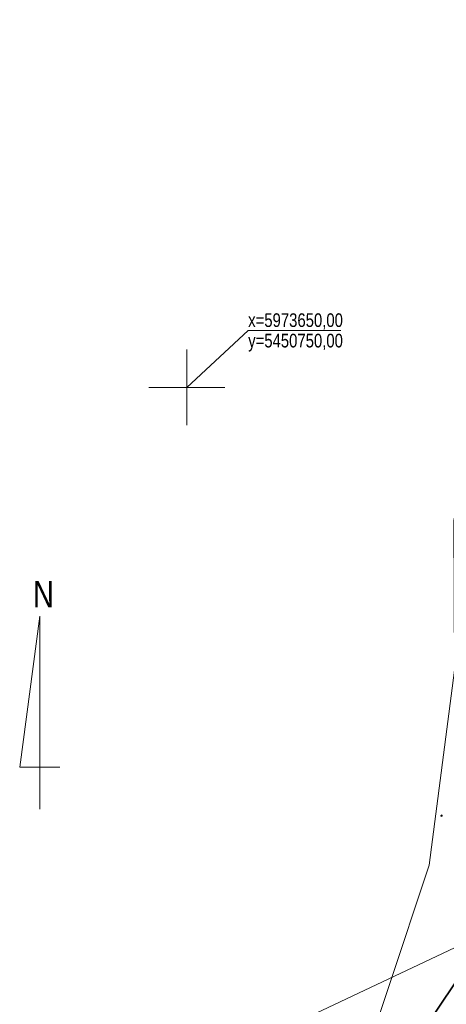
# Model space of a CAD drawing. Header units: metres. Extents: x 5450672 to 5451002, y 5973437 to 5973741.
# Tile 21 of 54: x 5450739 to 5450767, y 5973609 to 5973674. Entities that reach past the tile are written whole.
import ezdxf
from ezdxf.enums import TextEntityAlignment as Align

# ---------------------------------------------------------------- set-up
doc = ezdxf.new("R2010")
doc.units = ezdxf.units.M
for name, color, linetype, lineweight in [('GESDZI', 7, 'CONTINUOUS', 18), ('GSPWPN', 7, 'CONTINUOUS', 13), ('GULEPR', 1, 'CONTINUOUS', 18), ('GULLOB', 7, 'CONTINUOUS', 35), ('GULTPR', 30, 'CONTINUOUS', 18), ('siatka', 7, 'CONTINUOUS', 18)]:
    doc.layers.add(name, color=color, linetype=linetype, lineweight=lineweight)
doc.styles.add('Arial', font='Arial.ttf')

msp = doc.modelspace()

# ---------------------------------------------------------------- hatches: boundary and pattern name
at = {"layer": 'GSPWPN', "linetype": 'Continuous', "lineweight": 13, "true_color": 0x000000}
msp.add_hatch(color=18, dxfattribs=at).paths.add_polyline_path([(5450766.747, 5973621.772), (5450766.751, 5973621.782), (5450766.758, 5973621.792), (5450766.768, 5973621.799), (5450766.778, 5973621.803), (5450766.79, 5973621.805), (5450766.802, 5973621.803), (5450766.812, 5973621.799), (5450766.822, 5973621.792), (5450766.829, 5973621.782), (5450766.833, 5973621.772), (5450766.835, 5973621.76), (5450766.833, 5973621.748), (5450766.829, 5973621.737), (5450766.822, 5973621.728), (5450766.812, 5973621.721), (5450766.802, 5973621.717), (5450766.79, 5973621.715), (5450766.778, 5973621.717), (5450766.768, 5973621.721), (5450766.758, 5973621.728), (5450766.751, 5973621.737), (5450766.747, 5973621.748), (5450766.745, 5973621.76)])

# ---------------------------------------------------------------- linework, layer by layer
at = {"layer": 'GESDZI', "color": 7, "linetype": 'Continuous', "lineweight": 18, "flags": 128}
for points in [[(5450756.939, 5973607.992), (5450783.117, 5973620.365)], [(5450783.117, 5973620.365), (5450756.939, 5973607.992)]]:
    msp.add_lwpolyline(points, dxfattribs=at)
at = {"layer": 'GSPWPN', "color": 7, "linetype": 'Continuous', "lineweight": 13, "flags": 128}
msp.add_lwpolyline([(5450766.747, 5973621.772), (5450766.751, 5973621.782), (5450766.758, 5973621.792), (5450766.768, 5973621.799), (5450766.778, 5973621.803), (5450766.79, 5973621.805), (5450766.802, 5973621.803), (5450766.812, 5973621.799), (5450766.822, 5973621.792), (5450766.829, 5973621.782), (5450766.833, 5973621.772), (5450766.835, 5973621.76), (5450766.833, 5973621.748), (5450766.829, 5973621.737), (5450766.822, 5973621.728), (5450766.812, 5973621.721), (5450766.802, 5973621.717), (5450766.79, 5973621.715), (5450766.778, 5973621.717), (5450766.768, 5973621.721), (5450766.758, 5973621.728), (5450766.751, 5973621.737), (5450766.747, 5973621.748), (5450766.745, 5973621.76)], close=True, dxfattribs=at)
at = {"layer": 'GULEPR', "color": 1, "linetype": 'Continuous', "lineweight": 18, "flags": 128}
for points in [[(5450766.204, 5973608.543), (5450777.454, 5973625.357), (5450783.101, 5973632.97), (5450788.895, 5973640.336), (5450794.789, 5973647.705), (5450800.46, 5973655.178), (5450806.53, 5973663.023), (5450811.87, 5973670.196), (5450812.159, 5973670.584), (5450817.751, 5973678.045), (5450823.04, 5973685.207), (5450823.329, 5973685.595), (5450828.846, 5973693.223), (5450834.002, 5973700.521), (5450839.555, 5973708.281), (5450845.211, 5973715.963), (5450850.835, 5973723.675), (5450856.47, 5973731.367), (5450858.757, 5973734.442)], [(5450783.782, 5973690.582), (5450776.703, 5973682.299), (5450771, 5973657.238), (5450767.601, 5973641.225), (5450767.64, 5973631.352), (5450765.973, 5973618.5), (5450757.988, 5973594.495), (5450752.633, 5973579.027), (5450755.904, 5973569.456), (5450755.698, 5973557.286), (5450754.456, 5973551.309)]]:
    msp.add_lwpolyline(points, dxfattribs=at)
at = {"layer": 'GULLOB', "color": 7, "linetype": 'Continuous', "lineweight": 35, "flags": 128}
msp.add_lwpolyline([(5450766.204, 5973608.543), (5450777.454, 5973625.357), (5450783.101, 5973632.97), (5450788.895, 5973640.336), (5450794.789, 5973647.705), (5450800.46, 5973655.178), (5450806.53, 5973663.023), (5450811.87, 5973670.196), (5450812.159, 5973670.584), (5450817.751, 5973678.045), (5450823.04, 5973685.207), (5450823.329, 5973685.595), (5450828.846, 5973693.223), (5450834.002, 5973700.521), (5450839.555, 5973708.281), (5450845.211, 5973715.963), (5450850.835, 5973723.675), (5450856.47, 5973731.367), (5450858.757, 5973734.442)], dxfattribs=at)
at = {"layer": 'GULTPR', "color": 30, "linetype": 'Continuous', "lineweight": 18, "flags": 128}
msp.add_lwpolyline([(5450755.103, 5973598.838), (5450757.775, 5973601.342), (5450762.225, 5973605.269), (5450765.076, 5973607.4), (5450766.204, 5973608.543), (5450777.454, 5973625.357), (5450783.101, 5973632.97), (5450788.895, 5973640.336), (5450794.789, 5973647.705), (5450800.46, 5973655.178), (5450806.53, 5973663.023), (5450811.87, 5973670.196), (5450812.159, 5973670.584), (5450817.751, 5973678.045), (5450823.04, 5973685.207), (5450823.329, 5973685.595), (5450828.846, 5973693.223), (5450834.002, 5973700.521), (5450839.555, 5973708.281), (5450845.211, 5973715.963), (5450850.835, 5973723.675), (5450856.47, 5973731.367), (5450858.757, 5973734.442)], dxfattribs=at)
at = {"layer": 'siatka', "color": 7, "linetype": 'Continuous', "lineweight": 13, "flags": 128}
msp.add_lwpolyline([(5450760.147, 5973653.76), (5450754.04, 5973653.76), (5450750, 5973650)], dxfattribs=at)
at = {"layer": 'siatka', "linetype": 'Continuous', "lineweight": 18, "flags": 128}
for points in [[(5450750, 5973647.5), (5450750, 5973652.5)], [(5450747.5, 5973650), (5450752.5, 5973650)], [(5450740.305, 5973622.199), (5450740.304, 5973634.918), (5450738.984, 5973624.964), (5450741.632, 5973624.964)]]:
    msp.add_lwpolyline(points, dxfattribs=at)

# ---------------------------------------------------------------- texts
at = {"layer": 'siatka', "style": 'Arial', "width": 0.78}
for s, height, p in [('x=5973650,00', 0.9, (5450754.04, 5973654.435)), ('y=5450750,00', 0.9, (5450754.04, 5973653.085)), ('N', 1.75, (5450739.86, 5973636.37))]:
    msp.add_text(s, height=height, dxfattribs=at).set_placement(p, align=Align.MIDDLE_LEFT)

doc.saveas('drawing.dxf')
